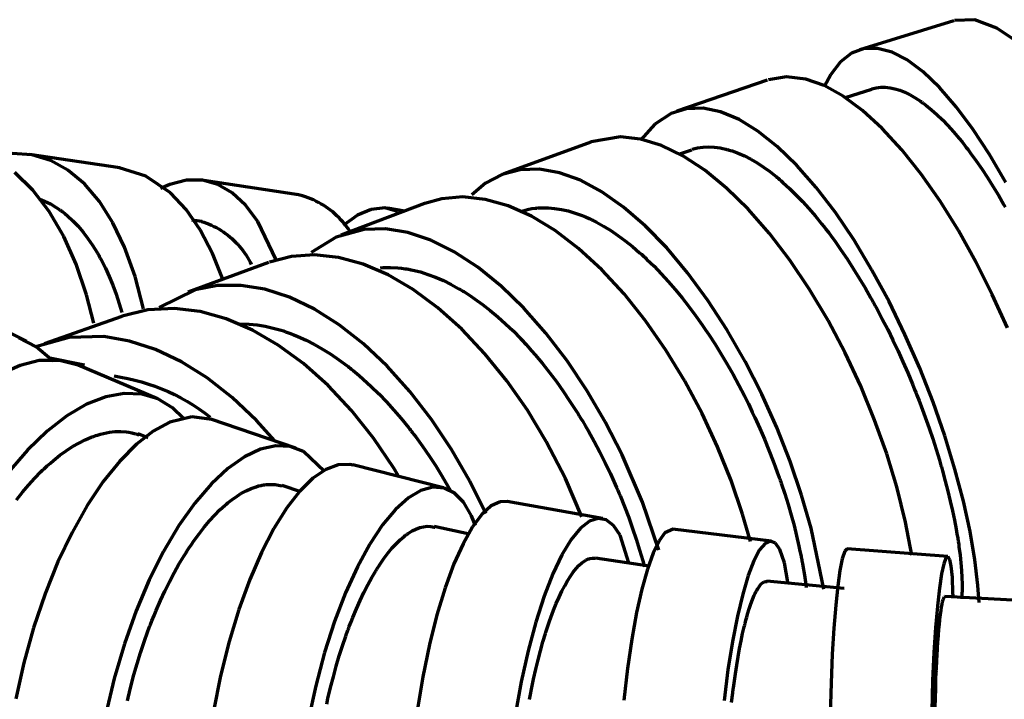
# Model space of a CAD drawing. Header units: millimetres. Extents: x 76 to 932, y 218 to 766.
# Tile 51 of 98: x 284 to 333, y 724 to 757. Entities that reach past the tile are written whole.
import ezdxf

# ---------------------------------------------------------------- set-up
doc = ezdxf.new("R2010")
doc.units = ezdxf.units.MM
doc.layers.add('Livello 1', color=18, linetype='Continuous', true_color=0x000000)

msp = doc.modelspace()

# ---------------------------------------------------------------- linework, layer by layer
at = {"layer": 'Livello 1', "color": 18, "lineweight": 70, "true_color": 0x000000}
for p, q in [((330.072, 756.853), (325.448, 755.431)), ((331.097, 756.906), (330.104, 756.864)), ((332.192, 756.49), (331.097, 756.906)), ((332.97, 755.96), (332.192, 756.49)), ((325.054, 755.262), (324.506, 754.839)), ((325.663, 755.484), (325.054, 755.262)), ((326.326, 755.498), (325.663, 755.484)), ((327.036, 755.311), (326.326, 755.498)), ((327.785, 754.927), (327.036, 755.311)), ((324.506, 754.839), (324.024, 754.218)), ((328.566, 754.341), (327.785, 754.927)), ((321.855, 754.101), (320.969, 753.957)), ((322.81, 753.985), (321.855, 754.101)), ((324.024, 754.218), (323.715, 753.639)), ((329.369, 753.572), (328.566, 754.341)), ((320.902, 753.935), (316.459, 752.412)), ((323.708, 753.667), (322.81, 753.985)), ((324.638, 753.152), (323.708, 753.667)), ((325.591, 752.45), (324.638, 753.152)), ((326.022, 753.484), (324.735, 753.064)), ((326.051, 753.509), (326.258, 753.558)), ((326.258, 753.558), (326.368, 753.576)), ((326.368, 753.576), (326.479, 753.586)), ((326.479, 753.586), (326.535, 753.586)), ((326.535, 753.586), (326.592, 753.59)), ((326.592, 753.59), (326.62, 753.59)), ((326.62, 753.59), (326.649, 753.59)), ((326.649, 753.59), (326.678, 753.586)), ((326.678, 753.586), (326.707, 753.586)), ((326.707, 753.586), (326.94, 753.562)), ((326.94, 753.562), (327.178, 753.512)), ((327.178, 753.512), (327.421, 753.442)), ((327.421, 753.442), (327.668, 753.343)), ((327.668, 753.343), (327.92, 753.219)), ((327.92, 753.219), (328.177, 753.075)), ((330.186, 752.63), (329.369, 753.572)), ((328.177, 753.075), (328.307, 752.99)), ((328.307, 752.99), (328.439, 752.902)), ((328.439, 752.902), (328.472, 752.877)), ((328.472, 752.877), (328.505, 752.856)), ((328.505, 752.856), (328.538, 752.831)), ((328.538, 752.831), (328.572, 752.807)), ((328.572, 752.807), (328.638, 752.757)), ((328.638, 752.757), (328.705, 752.704)), ((328.705, 752.704), (328.973, 752.486)), ((331.008, 751.526), (330.186, 752.63)), ((316.183, 752.302), (315.389, 751.78)), ((316.939, 752.528), (316.183, 752.302)), ((317.753, 752.556), (316.939, 752.528)), ((318.617, 752.38), (317.753, 752.556)), ((319.52, 752.002), (318.617, 752.38)), ((326.554, 751.568), (325.591, 752.45)), ((328.973, 752.486), (329.243, 752.246)), ((329.243, 752.246), (329.514, 751.985)), ((315.389, 751.78), (314.696, 751)), ((320.451, 751.434), (319.52, 752.002)), ((329.514, 751.985), (329.786, 751.702)), ((329.786, 751.702), (330.061, 751.399)), ((321.402, 750.679), (320.451, 751.434)), ((327.517, 750.521), (326.554, 751.568)), ((330.061, 751.399), (330.337, 751.071)), ((331.826, 750.281), (331.008, 751.526)), ((312.238, 750.898), (307.971, 749.335)), ((313.704, 751.149), (312.253, 750.905)), ((314.688, 751.036), (313.704, 751.149)), ((315.713, 750.722), (314.688, 751.036)), ((316.766, 750.214), (315.713, 750.722)), ((330.337, 751.071), (330.476, 750.902)), ((330.476, 750.902), (330.616, 750.725)), ((330.616, 750.725), (330.65, 750.679)), ((284.782, 750.267), (283.815, 750.33)), ((289.103, 749.625), (284.659, 750.288)), ((285.694, 749.995), (284.782, 750.267)), ((317.183, 750.503), (316.601, 750.298)), ((317.835, 749.515), (316.766, 750.214)), ((317.213, 750.542), (317.486, 750.609)), ((317.486, 750.609), (317.752, 750.644)), ((317.752, 750.644), (318.024, 750.658)), ((318.024, 750.658), (318.303, 750.648)), ((318.303, 750.648), (318.588, 750.609)), ((318.588, 750.609), (318.733, 750.581)), ((318.733, 750.581), (318.88, 750.549)), ((318.88, 750.549), (318.917, 750.538)), ((318.917, 750.538), (318.954, 750.528)), ((318.954, 750.528), (318.992, 750.517)), ((318.992, 750.517), (319.029, 750.506)), ((319.029, 750.506), (319.104, 750.485)), ((319.104, 750.485), (319.179, 750.461)), ((319.179, 750.461), (319.481, 750.351)), ((319.481, 750.351), (319.786, 750.214)), ((319.786, 750.214), (320.093, 750.058)), ((322.36, 749.752), (321.402, 750.679)), ((328.469, 749.321), (327.517, 750.521)), ((330.65, 750.679), (330.685, 750.634)), ((330.685, 750.634), (330.72, 750.588)), ((330.72, 750.588), (330.755, 750.545)), ((330.755, 750.545), (330.825, 750.45)), ((330.825, 750.45), (330.894, 750.358)), ((330.894, 750.358), (331.171, 749.974)), ((332.632, 748.905), (331.826, 750.281)), ((286.556, 749.515), (285.694, 749.995)), ((320.093, 750.058), (320.404, 749.875)), ((320.404, 749.875), (320.718, 749.67)), ((323.314, 748.661), (322.36, 749.752)), ((331.171, 749.974), (331.447, 749.575)), ((284.831, 748.531), (283.939, 749.406)), ((287.36, 748.841), (286.556, 749.515)), ((290.387, 749.226), (289.069, 749.632)), ((307.886, 749.304), (307.072, 748.873)), ((308.769, 749.533), (307.886, 749.304)), ((309.712, 749.561), (308.769, 749.533)), ((310.704, 749.388), (309.712, 749.561)), ((311.732, 749.018), (310.704, 749.388)), ((318.908, 748.64), (317.835, 749.515)), ((320.718, 749.67), (321.035, 749.445)), ((321.035, 749.445), (321.195, 749.321)), ((321.195, 749.321), (321.356, 749.191)), ((329.399, 747.991), (328.469, 749.321)), ((331.447, 749.575), (331.72, 749.162)), ((288.096, 747.977), (287.36, 748.841)), ((291.598, 748.397), (290.387, 749.226)), ((291.555, 748.81), (291.103, 748.609)), ((292.374, 749.021), (291.555, 748.81)), ((293.165, 749.025), (292.374, 749.021)), ((293.919, 748.82), (293.165, 749.025)), ((297.882, 748.312), (293.225, 749.014)), ((294.626, 748.407), (293.919, 748.82)), ((307.072, 748.873), (306.394, 748.305)), ((312.785, 748.453), (311.732, 749.018)), ((321.356, 749.191), (321.396, 749.159)), ((321.396, 749.159), (321.436, 749.124)), ((321.436, 749.124), (321.477, 749.092)), ((321.477, 749.092), (321.517, 749.057)), ((321.517, 749.057), (321.598, 748.99)), ((321.598, 748.99), (321.678, 748.919)), ((321.678, 748.919), (321.999, 748.623)), ((331.72, 749.162), (331.993, 748.732)), ((285.637, 747.48), (284.831, 748.531)), ((292.362, 747.585), (291.598, 748.397)), ((295.28, 747.797), (294.626, 748.407)), ((297.948, 748.29), (297.811, 748.323)), ((298.083, 748.253), (297.948, 748.29)), ((313.851, 747.702), (312.785, 748.453)), ((319.971, 747.6), (318.908, 748.64)), ((321.999, 748.623), (322.319, 748.312)), ((322.319, 748.312), (322.638, 747.981)), ((324.255, 747.43), (323.314, 748.661)), ((331.993, 748.732), (332.264, 748.284)), ((332.264, 748.284), (332.534, 747.822)), ((285.175, 748.097), (285.403, 748.002)), ((285.403, 748.002), (285.696, 747.857)), ((285.696, 747.857), (285.983, 747.688)), ((288.757, 746.936), (288.096, 747.977)), ((295.875, 746.996), (295.28, 747.797)), ((298.217, 748.211), (298.083, 748.253)), ((298.35, 748.164), (298.217, 748.211)), ((298.481, 748.114), (298.35, 748.164)), ((298.61, 748.058), (298.481, 748.114)), ((298.737, 747.999), (298.61, 748.058)), ((298.862, 747.935), (298.737, 747.999)), ((298.984, 747.867), (298.862, 747.935)), ((299.105, 747.795), (298.984, 747.867)), ((299.223, 747.719), (299.105, 747.795)), ((304.073, 747.875), (299.967, 746.33)), ((304.915, 748.111), (304.084, 747.878)), ((305.958, 748.199), (304.915, 748.111)), ((307.049, 748.083), (305.958, 748.199)), ((308.177, 747.765), (307.049, 748.083)), ((322.638, 747.981), (322.956, 747.628)), ((330.297, 746.548), (329.399, 747.991)), ((332.534, 747.822), (332.601, 747.705)), ((286.351, 746.259), (285.637, 747.48)), ((285.983, 747.688), (286.054, 747.638)), ((286.054, 747.638), (286.125, 747.593)), ((286.125, 747.593), (286.16, 747.568)), ((286.16, 747.568), (286.195, 747.543)), ((286.195, 747.543), (286.23, 747.515)), ((286.23, 747.515), (286.264, 747.49)), ((286.264, 747.49), (286.402, 747.384)), ((286.402, 747.384), (286.537, 747.272)), ((293.053, 746.587), (292.362, 747.585)), ((299.338, 747.639), (299.223, 747.719)), ((299.451, 747.555), (299.338, 747.639)), ((299.56, 747.467), (299.451, 747.555)), ((299.667, 747.376), (299.56, 747.467)), ((299.77, 747.281), (299.667, 747.376)), ((301.443, 747.593), (300.775, 747.303)), ((302.114, 747.66), (301.443, 747.593)), ((302.739, 747.483), (302.114, 747.66)), ((303.1, 747.508), (302.245, 747.645)), ((309.326, 747.254), (308.177, 747.765)), ((308.786, 747.494), (309.197, 747.6)), ((309.197, 747.6), (309.35, 747.628)), ((309.35, 747.628), (309.504, 747.649)), ((309.504, 747.649), (309.543, 747.653)), ((309.543, 747.653), (309.582, 747.656)), ((309.582, 747.656), (309.621, 747.66)), ((309.621, 747.66), (309.661, 747.663)), ((309.661, 747.663), (309.74, 747.667)), ((309.74, 747.667), (309.819, 747.67)), ((309.819, 747.67), (310.139, 747.67)), ((310.139, 747.67), (310.464, 747.642)), ((310.464, 747.642), (310.793, 747.589)), ((310.793, 747.589), (311.128, 747.515)), ((311.128, 747.515), (311.467, 747.413)), ((311.467, 747.413), (311.811, 747.289)), ((314.916, 746.781), (313.851, 747.702)), ((321.013, 746.411), (319.971, 747.6)), ((322.956, 747.628), (323.274, 747.257)), ((325.171, 746.072), (324.255, 747.43)), ((286.537, 747.272), (286.801, 747.028)), ((286.801, 747.028), (287.056, 746.764)), ((289.336, 745.73), (288.757, 746.936)), ((293.136, 746.993), (292.632, 747.067)), ((293.107, 747), (293.234, 746.959)), ((293.234, 746.959), (293.36, 746.915)), ((293.36, 746.915), (293.485, 746.866)), ((293.485, 746.866), (293.607, 746.812)), ((296.775, 745.109), (295.875, 746.996)), ((299.87, 747.183), (299.77, 747.281)), ((299.967, 747.081), (299.87, 747.183)), ((300.061, 746.976), (299.967, 747.081)), ((300.15, 746.868), (300.061, 746.976)), ((300.775, 747.303), (300.082, 746.802)), ((300.236, 746.757), (300.15, 746.868)), ((310.485, 746.552), (309.326, 747.254)), ((311.811, 747.289), (311.985, 747.219)), ((311.985, 747.219), (312.161, 747.141)), ((312.161, 747.141), (312.205, 747.12)), ((312.205, 747.12), (312.249, 747.099)), ((312.249, 747.099), (312.293, 747.077)), ((312.293, 747.077), (312.337, 747.056)), ((312.337, 747.056), (312.425, 747.01)), ((312.425, 747.01), (312.513, 746.968)), ((312.513, 746.968), (312.867, 746.771)), ((323.274, 747.257), (323.591, 746.869)), ((323.591, 746.869), (323.671, 746.771)), ((287.056, 746.764), (287.301, 746.474)), ((287.301, 746.474), (287.538, 746.164)), ((293.662, 745.423), (293.053, 746.587)), ((293.607, 746.812), (293.728, 746.755)), ((293.728, 746.755), (293.847, 746.694)), ((293.847, 746.694), (293.964, 746.628)), ((293.964, 746.628), (294.078, 746.559)), ((294.078, 746.559), (294.19, 746.486)), ((294.19, 746.486), (294.3, 746.409)), ((294.3, 746.409), (294.406, 746.328)), ((301.104, 746.608), (299.731, 746.234)), ((300.319, 746.644), (300.236, 746.757)), ((300.397, 746.527), (300.319, 746.644)), ((302.157, 746.629), (301.104, 746.608)), ((303.255, 746.453), (302.157, 746.629)), ((304.385, 746.076), (303.255, 746.453)), ((311.639, 745.673), (310.485, 746.552)), ((312.867, 746.771), (313.22, 746.552)), ((313.22, 746.552), (313.574, 746.312)), ((315.968, 745.698), (314.916, 746.781)), ((322.022, 745.091), (321.013, 746.411)), ((323.671, 746.771), (323.75, 746.668)), ((323.75, 746.668), (323.79, 746.619)), ((323.79, 746.619), (323.829, 746.566)), ((323.829, 746.566), (323.869, 746.513)), ((323.869, 746.513), (323.908, 746.464)), ((323.908, 746.464), (324.065, 746.252)), ((331.153, 745.017), (330.297, 746.548)), ((286.964, 744.894), (286.351, 746.259)), ((287.538, 746.164), (287.766, 745.832)), ((294.406, 746.328), (294.51, 746.244)), ((294.51, 746.244), (294.612, 746.157)), ((294.612, 746.157), (294.71, 746.066)), ((294.71, 746.066), (294.805, 745.972)), ((294.805, 745.972), (294.896, 745.875)), ((294.896, 745.875), (294.985, 745.774)), ((299.731, 746.234), (298.502, 745.476)), ((305.533, 745.504), (304.385, 746.076)), ((313.574, 746.312), (313.928, 746.051)), ((313.928, 746.051), (314.283, 745.769)), ((324.065, 746.252), (324.221, 746.04)), ((324.221, 746.04), (324.529, 745.603)), ((326.053, 744.608), (325.171, 746.072)), ((287.766, 745.832), (287.986, 745.479)), ((287.986, 745.479), (288.013, 745.434)), ((288.013, 745.434), (288.04, 745.384)), ((288.04, 745.384), (288.066, 745.338)), ((289.854, 744.291), (289.336, 745.73)), ((294.15, 744.202), (293.662, 745.423)), ((294.985, 745.774), (295.07, 745.671)), ((295.07, 745.671), (295.151, 745.565)), ((295.151, 745.565), (295.229, 745.456)), ((295.229, 745.456), (295.303, 745.345)), ((306.686, 744.753), (305.533, 745.504)), ((312.773, 744.629), (311.639, 745.673)), ((314.283, 745.769), (314.639, 745.465)), ((314.639, 745.465), (314.728, 745.384)), ((314.728, 745.384), (314.817, 745.303)), ((316.996, 744.474), (315.968, 745.698)), ((324.529, 745.603), (324.833, 745.155)), ((287.471, 743.402), (286.964, 744.894)), ((288.066, 745.338), (288.092, 745.292)), ((288.092, 745.292), (288.144, 745.197)), ((288.144, 745.197), (288.196, 745.102)), ((288.196, 745.102), (288.297, 744.904)), ((288.297, 744.904), (288.394, 744.707)), ((296.402, 744.986), (292.445, 743.518)), ((295.303, 745.345), (295.373, 745.231)), ((295.373, 745.231), (295.44, 745.115)), ((295.44, 745.115), (295.502, 744.996)), ((295.502, 744.996), (295.56, 744.876)), ((296.453, 745.003), (296.452, 745.003)), ((297.533, 745.282), (296.453, 745.003)), ((298.671, 745.359), (297.533, 745.282)), ((299.853, 745.229), (298.671, 745.359)), ((301.063, 744.897), (299.853, 745.229)), ((302.288, 744.372), (301.063, 744.897)), ((314.817, 745.303), (314.862, 745.264)), ((314.862, 745.264), (314.906, 745.222)), ((314.906, 745.222), (314.951, 745.18)), ((314.951, 745.18), (314.995, 745.137)), ((314.995, 745.137), (315.173, 744.968)), ((315.173, 744.968), (315.349, 744.795)), ((322.985, 743.659), (322.022, 745.091)), ((324.833, 745.155), (325.132, 744.693)), ((331.958, 743.416), (331.153, 745.017)), ((288.394, 744.707), (288.582, 744.294)), ((301.909, 744.728), (302.047, 744.739)), ((302.047, 744.739), (302.398, 744.742)), ((302.398, 744.742), (302.756, 744.724)), ((302.756, 744.724), (302.938, 744.703)), ((302.938, 744.703), (303.122, 744.679)), ((303.122, 744.679), (303.168, 744.672)), ((303.168, 744.672), (303.214, 744.665)), ((303.214, 744.665), (303.261, 744.657)), ((303.261, 744.657), (303.307, 744.647)), ((303.307, 744.647), (303.4, 744.629)), ((303.4, 744.629), (303.493, 744.612)), ((303.493, 744.612), (303.865, 744.516)), ((303.865, 744.516), (304.24, 744.4)), ((307.83, 743.825), (306.686, 744.753)), ((313.875, 743.44), (312.773, 744.629)), ((315.349, 744.795), (315.699, 744.432)), ((315.699, 744.432), (316.044, 744.054)), ((317.988, 743.119), (316.996, 744.474)), ((325.132, 744.693), (325.426, 744.22)), ((326.89, 743.059), (326.053, 744.608)), ((288.582, 744.294), (288.758, 743.867)), ((290.269, 742.71), (289.854, 744.291)), ((303.513, 743.656), (302.288, 744.372)), ((304.24, 744.4), (304.617, 744.259)), ((304.617, 744.259), (304.996, 744.093)), ((304.996, 744.093), (305.378, 743.906)), ((316.044, 744.054), (316.386, 743.659)), ((325.426, 744.22), (325.717, 743.733)), ((288.758, 743.867), (288.923, 743.419)), ((292.799, 743.634), (291.035, 742.767)), ((293.894, 743.85), (292.799, 743.634)), ((295.041, 743.86), (293.894, 743.85)), ((296.227, 743.67), (295.041, 743.86)), ((297.438, 743.278), (296.227, 743.67)), ((304.722, 742.763), (303.513, 743.656)), ((305.378, 743.906), (305.762, 743.694)), ((305.762, 743.694), (305.858, 743.638)), ((305.858, 743.638), (305.955, 743.578)), ((305.955, 743.578), (306.003, 743.55)), ((306.003, 743.55), (306.051, 743.518)), ((306.051, 743.518), (306.1, 743.49)), ((306.1, 743.49), (306.148, 743.458)), ((306.148, 743.458), (306.341, 743.331)), ((308.95, 742.738), (307.83, 743.825)), ((314.932, 742.117), (313.875, 743.44)), ((316.386, 743.659), (316.724, 743.246)), ((323.892, 742.135), (322.985, 743.659)), ((325.717, 743.733), (326.003, 743.232)), ((287.824, 742.001), (287.471, 743.402)), ((288.923, 743.419), (289.077, 742.957)), ((289.077, 742.957), (289.206, 742.527)), ((298.66, 742.692), (297.438, 743.278)), ((306.341, 743.331), (306.533, 743.2)), ((306.533, 743.2), (306.916, 742.925)), ((316.724, 743.246), (317.058, 742.819)), ((318.931, 741.662), (317.988, 743.119)), ((326.003, 743.232), (326.038, 743.169)), ((326.038, 743.169), (326.074, 743.105)), ((326.074, 743.105), (326.109, 743.042)), ((326.109, 743.042), (326.144, 742.978)), ((326.144, 742.978), (326.215, 742.851)), ((327.674, 741.444), (326.89, 743.059)), ((332.703, 741.768), (331.958, 743.416)), ((284.523, 741.112), (280.977, 742.887)), ((290.478, 742.65), (289.222, 742.343)), ((291.794, 742.721), (290.478, 742.65)), ((293.052, 742.569), (291.794, 742.721)), ((294.33, 742.216), (293.052, 742.569)), ((299.877, 741.927), (298.66, 742.692)), ((305.902, 741.708), (304.722, 742.763)), ((306.916, 742.925), (307.295, 742.625)), ((307.295, 742.625), (307.672, 742.311)), ((310.036, 741.511), (308.95, 742.738)), ((317.058, 742.819), (317.389, 742.375)), ((326.215, 742.851), (326.284, 742.724)), ((326.284, 742.724), (326.422, 742.467)), ((289.201, 742.336), (285.381, 740.992)), ((295.613, 741.666), (294.33, 742.216)), ((307.672, 742.311), (308.046, 741.976)), ((315.93, 740.685), (314.932, 742.117)), ((317.389, 742.375), (317.43, 742.319)), ((317.43, 742.319), (317.471, 742.262)), ((317.471, 742.262), (317.512, 742.206)), ((317.512, 742.206), (317.553, 742.149)), ((317.553, 742.149), (317.634, 742.033)), ((317.634, 742.033), (317.715, 741.916)), ((324.734, 740.544), (323.892, 742.135)), ((326.422, 742.467), (326.558, 742.206)), ((326.558, 742.206), (326.823, 741.687)), ((294.993, 741.973), (295.455, 741.959)), ((295.455, 741.959), (295.844, 741.92)), ((296.885, 740.929), (295.613, 741.666)), ((295.844, 741.92), (296.237, 741.856)), ((296.237, 741.856), (296.635, 741.765)), ((296.635, 741.765), (297.036, 741.652)), ((297.036, 741.652), (297.137, 741.62)), ((297.137, 741.62), (297.239, 741.585)), ((297.239, 741.585), (297.29, 741.567)), ((297.29, 741.567), (297.341, 741.549)), ((297.341, 741.549), (297.392, 741.532)), ((297.392, 741.532), (297.442, 741.514)), ((297.442, 741.514), (297.646, 741.437)), ((301.075, 740.985), (299.877, 741.927)), ((307.039, 740.505), (305.902, 741.708)), ((308.046, 741.976), (308.418, 741.62)), ((308.418, 741.62), (308.787, 741.243)), ((311.073, 740.156), (310.036, 741.511)), ((317.715, 741.916), (317.876, 741.683)), ((317.876, 741.683), (318.034, 741.447)), ((319.816, 740.121), (318.931, 741.662)), ((326.823, 741.687), (327.081, 741.161)), ((284.99, 740.844), (284.146, 741.278)), ((286.621, 741.295), (285.024, 740.858)), ((288.32, 741.341), (286.621, 741.295)), ((289.58, 741.126), (288.32, 741.341)), ((290.855, 740.713), (289.58, 741.126)), ((297.646, 741.437), (297.849, 741.352)), ((297.849, 741.352), (298.255, 741.165)), ((298.255, 741.165), (298.659, 740.96)), ((308.787, 741.243), (308.833, 741.197)), ((308.833, 741.197), (308.879, 741.147)), ((308.879, 741.147), (308.925, 741.098)), ((308.925, 741.098), (308.971, 741.049)), ((308.971, 741.049), (309.063, 740.95)), ((318.034, 741.447), (318.345, 740.967)), ((327.081, 741.161), (327.331, 740.632)), ((328.397, 739.793), (327.674, 741.444)), ((285.737, 740.223), (284.99, 740.844)), ((292.132, 740.107), (290.855, 740.713)), ((298.13, 740.015), (296.885, 740.929)), ((298.659, 740.96), (299.062, 740.731)), ((299.062, 740.731), (299.464, 740.477)), ((302.24, 739.884), (301.075, 740.985)), ((309.063, 740.95), (309.153, 740.851)), ((309.153, 740.851), (309.334, 740.646)), ((309.334, 740.646), (309.512, 740.442)), ((316.86, 739.161), (315.93, 740.685)), ((318.345, 740.967), (318.647, 740.481)), ((325.5, 738.904), (324.734, 740.544)), ((327.331, 740.632), (327.574, 740.096)), ((285.141, 740.163), (284.208, 739.93)), ((286.141, 740.177), (285.141, 740.163)), ((287.367, 739.944), (285.576, 740.301)), ((285.822, 740.131), (285.737, 740.223)), ((287.059, 739.934), (286.141, 740.177)), ((293.393, 739.313), (292.132, 740.107)), ((299.464, 740.477), (299.865, 740.205)), ((299.865, 740.205), (300.266, 739.909)), ((308.117, 739.172), (307.039, 740.505)), ((309.512, 740.442), (309.864, 740.018)), ((312.049, 738.695), (311.073, 740.156)), ((318.647, 740.481), (318.943, 739.983)), ((320.633, 738.516), (319.816, 740.121)), ((327.574, 740.096), (327.81, 739.556)), ((284.208, 739.93), (283.242, 739.5)), ((290.915, 738.304), (287.05, 739.937)), ((299.335, 738.935), (298.13, 740.015)), ((300.266, 739.909), (300.316, 739.87)), ((300.316, 739.87), (300.366, 739.831)), ((300.366, 739.831), (300.416, 739.793)), ((300.416, 739.793), (300.466, 739.75)), ((300.466, 739.75), (300.566, 739.673)), ((300.566, 739.673), (300.665, 739.592)), ((300.665, 739.592), (300.862, 739.426)), ((303.357, 738.639), (302.24, 739.884)), ((309.864, 740.018), (310.209, 739.581)), ((310.209, 739.581), (310.546, 739.133)), ((318.943, 739.983), (319.23, 739.475)), ((329.052, 738.124), (328.397, 739.793)), ((288.818, 739.412), (289.16, 739.356)), ((289.16, 739.356), (289.5, 739.288)), ((289.5, 739.288), (289.837, 739.208)), ((289.837, 739.208), (290.172, 739.117)), ((290.172, 739.117), (290.503, 739.015)), ((294.624, 738.35), (293.393, 739.313)), ((300.862, 739.426), (301.058, 739.253)), ((301.058, 739.253), (301.444, 738.9)), ((309.125, 737.729), (308.117, 739.172)), ((310.546, 739.133), (310.877, 738.667)), ((317.71, 737.57), (316.86, 739.161)), ((319.23, 739.475), (319.51, 738.957)), ((327.81, 739.556), (328.038, 739.013)), ((290.503, 739.015), (290.83, 738.901)), ((290.83, 738.901), (291.153, 738.776)), ((291.153, 738.776), (291.472, 738.64)), ((291.472, 738.64), (291.786, 738.493)), ((300.482, 737.708), (299.335, 738.935)), ((301.444, 738.9), (301.825, 738.53)), ((304.413, 737.27), (303.357, 738.639)), ((310.877, 738.667), (311.2, 738.191)), ((312.953, 737.15), (312.049, 738.695)), ((319.51, 738.957), (319.783, 738.431)), ((326.183, 737.246), (325.5, 738.904)), ((328.038, 739.013), (328.094, 738.875)), ((328.094, 738.875), (328.149, 738.738)), ((328.149, 738.738), (328.203, 738.604)), ((328.203, 738.604), (328.257, 738.466)), ((288.413, 738.385), (287.467, 738.018)), ((289.323, 738.551), (288.413, 738.385)), ((290.182, 738.516), (289.323, 738.551)), ((290.976, 738.279), (290.182, 738.516)), ((291.691, 737.849), (290.976, 738.279)), ((291.786, 738.493), (292.095, 738.335)), ((292.095, 738.335), (292.398, 738.167)), ((292.398, 738.167), (292.695, 737.989)), ((295.811, 737.224), (294.624, 738.35)), ((301.825, 738.53), (302.199, 738.142)), ((302.199, 738.142), (302.568, 737.736)), ((311.2, 738.191), (311.517, 737.704)), ((319.783, 738.431), (319.816, 738.367)), ((319.816, 738.367), (319.85, 738.3)), ((319.85, 738.3), (319.883, 738.233)), ((319.883, 738.233), (319.916, 738.166)), ((319.916, 738.166), (319.982, 738.036)), ((321.373, 736.872), (320.633, 738.516)), ((328.257, 738.466), (328.363, 738.195)), ((328.363, 738.195), (328.466, 737.926)), ((329.631, 736.466), (329.052, 738.124)), ((287.467, 738.018), (286.5, 737.457)), ((292.236, 737.32), (291.691, 737.849)), ((292.695, 737.989), (292.986, 737.8)), ((292.986, 737.8), (293.27, 737.602)), ((301.56, 736.353), (300.482, 737.708)), ((302.568, 737.736), (302.931, 737.316)), ((310.053, 736.194), (309.125, 737.729)), ((311.517, 737.704), (311.556, 737.641)), ((311.556, 737.641), (311.595, 737.577)), ((319.982, 738.036), (320.046, 737.902)), ((320.046, 737.902), (320.174, 737.634)), ((320.174, 737.634), (320.299, 737.369)), ((328.466, 737.926), (328.665, 737.387)), ((286.5, 737.457), (285.526, 736.706)), ((292.638, 737.404), (291.554, 737.133)), ((293.628, 737.267), (292.638, 737.404)), ((293.27, 737.602), (293.547, 737.394)), ((297.749, 735.87), (293.574, 737.284)), ((296.712, 736.226), (295.811, 737.224)), ((302.931, 737.316), (303.287, 736.875)), ((305.396, 735.799), (304.413, 737.27)), ((311.595, 737.577), (311.634, 737.517)), ((311.634, 737.517), (311.672, 737.454)), ((311.672, 737.454), (311.749, 737.327)), ((311.749, 737.327), (311.825, 737.203)), ((311.825, 737.203), (311.974, 736.949)), ((313.775, 735.542), (312.953, 737.15)), ((318.471, 735.93), (317.71, 737.57)), ((320.299, 737.369), (320.541, 736.836)), ((326.777, 735.587), (326.183, 737.246)), ((328.665, 737.387), (328.854, 736.854)), ((285.526, 736.706), (284.563, 735.774)), ((288.589, 736.646), (288.873, 736.678)), ((288.873, 736.678), (289.15, 736.685)), ((289.15, 736.685), (289.421, 736.663)), ((289.421, 736.663), (289.553, 736.646)), ((290.748, 736.695), (289.927, 736.06)), ((291.554, 737.133), (290.748, 736.695)), ((303.287, 736.875), (303.332, 736.819)), ((303.332, 736.819), (303.376, 736.762)), ((303.376, 736.762), (303.42, 736.706)), ((303.42, 736.706), (303.463, 736.649)), ((311.974, 736.949), (312.122, 736.695)), ((312.122, 736.695), (312.407, 736.184)), ((320.541, 736.836), (320.771, 736.3)), ((322.029, 735.21), (321.373, 736.872)), ((328.854, 736.854), (329.034, 736.325)), ((287.089, 736.117), (287.396, 736.272)), ((287.396, 736.272), (287.701, 736.402)), ((287.701, 736.402), (287.739, 736.417)), ((287.739, 736.417), (287.777, 736.431)), ((287.777, 736.431), (287.815, 736.445)), ((287.815, 736.445), (287.853, 736.459)), ((287.853, 736.459), (287.928, 736.484)), ((287.928, 736.484), (288.004, 736.508)), ((288.004, 736.508), (288.152, 736.551)), ((288.152, 736.551), (288.3, 736.589)), ((288.3, 736.589), (288.589, 736.646)), ((289.553, 736.646), (289.685, 736.621)), ((289.685, 736.621), (289.749, 736.607)), ((289.749, 736.607), (289.814, 736.589)), ((289.814, 736.589), (289.846, 736.582)), ((289.846, 736.582), (289.878, 736.572)), ((289.878, 736.572), (289.91, 736.565)), ((289.91, 736.565), (289.942, 736.554)), ((289.942, 736.554), (290.034, 736.522)), ((290.494, 736.378), (289.997, 736.575)), ((302.557, 734.889), (301.56, 736.353)), ((303.463, 736.649), (303.55, 736.537)), ((303.55, 736.537), (303.637, 736.42)), ((303.637, 736.42), (303.807, 736.191)), ((303.807, 736.191), (303.974, 735.958)), ((310.992, 734.374), (310.053, 736.194)), ((312.407, 736.184), (312.682, 735.665)), ((320.771, 736.3), (320.992, 735.764)), ((329.034, 736.325), (329.204, 735.796)), ((330.13, 734.836), (329.631, 736.466)), ((284.563, 735.774), (283.624, 734.677)), ((286.163, 735.513), (286.473, 735.739)), ((286.473, 735.739), (286.782, 735.94)), ((286.782, 735.94), (287.089, 736.117)), ((289.927, 736.06), (289.103, 735.231)), ((296.008, 735.813), (295.22, 735.439)), ((296.764, 735.979), (296.008, 735.813)), ((297.475, 735.944), (296.764, 735.979)), ((298.127, 735.704), (297.475, 735.944)), ((299.162, 734.713), (298.127, 735.704)), ((303.974, 735.958), (304.302, 735.482)), ((306.295, 734.24), (305.396, 735.799)), ((319.136, 734.272), (318.471, 735.93)), ((320.992, 735.764), (321.202, 735.228)), ((329.204, 735.796), (329.285, 735.535)), ((285.696, 735.132), (285.852, 735.266)), ((285.852, 735.266), (286.163, 735.513)), ((289.103, 735.231), (288.292, 734.226)), ((295.22, 735.439), (294.412, 734.871)), ((304.302, 735.482), (304.619, 734.998)), ((312.682, 735.665), (312.946, 735.14)), ((314.782, 733.206), (313.775, 735.542)), ((321.202, 735.228), (321.303, 734.956)), ((327.275, 733.958), (326.777, 735.587)), ((329.285, 735.535), (329.364, 735.274)), ((329.364, 735.274), (329.403, 735.143)), ((285.229, 734.702), (285.307, 734.776)), ((285.307, 734.776), (285.384, 734.85)), ((285.384, 734.85), (285.423, 734.885)), ((285.423, 734.885), (285.462, 734.924)), ((285.462, 734.924), (285.501, 734.96)), ((285.501, 734.96), (285.54, 734.995)), ((285.54, 734.995), (285.696, 735.132)), ((294.412, 734.871), (293.598, 734.109)), ((299.223, 734.822), (298.592, 734.388)), ((299.832, 735.051), (299.223, 734.822)), ((300.407, 735.069), (299.832, 735.051)), ((300.56, 735.037), (300.407, 735.069)), ((305, 733.915), (300.544, 735.041)), ((302.781, 734.526), (302.557, 734.889)), ((304.619, 734.998), (304.926, 734.501)), ((312.946, 735.14), (313.2, 734.61)), ((321.303, 734.956), (321.401, 734.688)), ((322.593, 733.559), (322.029, 735.21)), ((329.403, 735.143), (329.441, 735.016)), ((329.441, 735.016), (329.46, 734.949)), ((329.46, 734.949), (329.478, 734.885)), ((329.478, 734.885), (329.497, 734.822)), ((329.497, 734.822), (329.515, 734.755)), ((329.515, 734.755), (329.655, 734.247)), ((330.545, 733.266), (330.13, 734.836)), ((284.617, 734.049), (284.921, 734.385)), ((284.921, 734.385), (285.229, 734.702)), ((298.592, 734.388), (297.949, 733.753)), ((304.926, 734.501), (305.223, 733.997)), ((311.801, 732.497), (310.992, 734.374)), ((313.2, 734.61), (313.322, 734.346)), ((313.322, 734.346), (313.442, 734.078)), ((319.697, 732.617), (319.136, 734.272)), ((321.401, 734.688), (321.45, 734.554)), ((321.45, 734.554), (321.497, 734.42)), ((321.497, 734.42), (321.521, 734.353)), ((321.521, 734.353), (321.544, 734.286)), ((321.544, 734.286), (321.568, 734.219)), ((329.655, 734.247), (329.783, 733.753)), ((284.317, 733.697), (284.617, 734.049)), ((288.292, 734.226), (287.506, 733.051)), ((293.598, 734.109), (292.792, 733.167)), ((295.053, 733.63), (295.305, 733.767)), ((295.305, 733.767), (295.553, 733.88)), ((295.553, 733.88), (295.798, 733.972)), ((295.798, 733.972), (295.919, 734.007)), ((295.919, 734.007), (296.039, 734.035)), ((296.039, 734.035), (296.099, 734.046)), ((296.099, 734.046), (296.159, 734.056)), ((296.159, 734.056), (296.189, 734.064)), ((296.189, 734.064), (296.218, 734.067)), ((296.218, 734.067), (296.248, 734.071)), ((296.248, 734.071), (296.278, 734.074)), ((296.278, 734.074), (296.51, 734.088)), ((296.51, 734.088), (296.734, 734.078)), ((296.734, 734.078), (297.061, 734.014)), ((297.998, 733.725), (297.073, 734.035)), ((303.896, 733.788), (303.278, 733.425)), ((304.487, 733.951), (303.896, 733.788)), ((305.042, 733.901), (304.487, 733.951)), ((305.55, 733.647), (305.042, 733.901)), ((305.223, 733.997), (305.352, 733.767)), ((307.086, 732.649), (306.295, 734.24)), ((313.442, 734.078), (313.502, 733.94)), ((313.502, 733.94), (313.56, 733.806)), ((313.56, 733.806), (313.618, 733.672)), ((321.568, 734.219), (321.59, 734.152)), ((321.59, 734.152), (321.767, 733.616)), ((327.705, 732.236), (327.275, 733.958)), ((284.022, 733.326), (284.317, 733.697)), ((294.542, 733.277), (294.67, 733.376)), ((294.67, 733.376), (294.799, 733.464)), ((294.799, 733.464), (295.053, 733.63)), ((297.949, 733.753), (297.306, 732.928)), ((303.278, 733.425), (302.647, 732.857)), ((306.001, 733.192), (305.55, 733.647)), ((313.618, 733.672), (313.675, 733.534)), ((313.675, 733.534), (313.894, 732.995)), ((321.767, 733.616), (321.931, 733.09)), ((323.061, 731.94), (322.593, 733.559)), ((329.783, 733.753), (329.9, 733.266)), ((287.506, 733.051), (286.758, 731.728)), ((292.792, 733.167), (292.007, 732.06)), ((293.763, 732.568), (294.022, 732.829)), ((294.022, 732.829), (294.282, 733.065)), ((294.282, 733.065), (294.346, 733.118)), ((294.346, 733.118), (294.412, 733.175)), ((294.412, 733.175), (294.477, 733.227)), ((294.477, 733.227), (294.542, 733.277)), ((297.306, 732.928), (296.674, 731.915)), ((302.647, 732.857), (302.011, 732.099)), ((306.386, 732.543), (306.001, 733.192)), ((307.341, 733.026), (306.887, 732.61)), ((307.779, 733.234), (307.341, 733.026)), ((308.163, 733.238), (307.779, 733.234)), ((312.806, 732.409), (308.125, 733.249)), ((313.894, 732.995), (314.1, 732.458)), ((315.585, 730.86), (314.782, 733.206)), ((321.931, 733.09), (322.083, 732.571)), ((329.9, 733.266), (330.007, 732.794)), ((330.007, 732.794), (330.102, 732.331)), ((330.872, 731.774), (330.545, 733.266)), ((293.506, 732.289), (293.763, 732.568)), ((306.578, 732.074), (306.386, 732.543)), ((306.887, 732.61), (306.426, 731.993)), ((312.6, 732.416), (312.176, 732.275)), ((312.997, 732.349), (312.6, 732.416)), ((313.358, 732.07), (312.997, 732.349)), ((314.1, 732.458), (314.292, 731.922)), ((320.077, 731.273), (319.697, 732.617)), ((322.083, 732.571), (322.222, 732.06)), ((330.102, 732.331), (330.187, 731.883)), ((292.007, 732.06), (291.255, 730.793)), ((292.996, 731.665), (293.25, 731.989)), ((293.25, 731.989), (293.506, 732.289)), ((296.674, 731.915), (296.064, 730.737)), ((302.011, 732.099), (301.384, 731.153)), ((303.459, 731.799), (303.651, 731.894)), ((303.651, 731.894), (303.838, 731.965)), ((303.838, 731.965), (304.022, 732.007)), ((304.022, 732.007), (304.201, 732.028)), ((304.201, 732.028), (304.376, 732.021)), ((304.376, 732.021), (304.461, 732.007)), ((304.461, 732.007), (304.546, 731.989)), ((306.273, 731.636), (304.539, 732.021)), ((304.546, 731.989), (304.577, 731.982)), ((306.426, 731.993), (305.966, 731.174)), ((311.732, 731.929), (311.278, 731.375)), ((312.176, 732.275), (311.732, 731.929)), ((313.676, 731.591), (313.358, 732.07)), ((314.292, 731.922), (314.471, 731.389)), ((316.292, 731.887), (315.872, 731.7)), ((321.113, 731.294), (316.27, 731.89)), ((322.222, 732.06), (322.349, 731.555)), ((323.685, 728.941), (323.061, 731.94)), ((328.013, 730.603), (327.705, 732.236)), ((330.187, 731.883), (330.226, 731.661)), ((286.758, 731.728), (286.062, 730.275)), ((292.744, 731.319), (292.996, 731.665)), ((302.67, 731.164), (302.869, 731.361)), ((302.869, 731.361), (302.968, 731.449)), ((302.968, 731.449), (303.066, 731.531)), ((303.066, 731.531), (303.116, 731.569)), ((303.116, 731.569), (303.166, 731.608)), ((303.166, 731.608), (303.19, 731.626)), ((303.19, 731.626), (303.215, 731.643)), ((303.215, 731.643), (303.24, 731.661)), ((303.24, 731.661), (303.264, 731.679)), ((303.264, 731.679), (303.459, 731.799)), ((311.278, 731.375), (310.823, 730.627)), ((314.115, 730.232), (313.676, 731.591)), ((314.471, 731.389), (314.638, 730.86)), ((315.872, 731.7), (315.591, 731.312)), ((322.349, 731.555), (322.463, 731.058)), ((330.226, 731.661), (330.262, 731.446)), ((330.262, 731.446), (330.271, 731.393)), ((330.271, 731.393), (330.279, 731.337)), ((331.111, 730.384), (330.872, 731.774)), ((292.432, 730.857), (292.463, 730.906)), ((292.463, 730.906), (292.494, 730.952)), ((292.494, 730.952), (292.619, 731.139)), ((292.619, 731.139), (292.744, 731.319)), ((301.384, 731.153), (300.774, 730.038)), ((302.272, 730.705), (302.471, 730.948)), ((302.471, 730.948), (302.67, 731.164)), ((305.966, 731.174), (305.515, 730.176)), ((314.638, 730.86), (314.791, 730.331)), ((315.591, 731.312), (315.306, 730.716)), ((320.534, 730.864), (320.254, 730.338)), ((320.808, 731.185), (320.534, 730.864)), ((321.069, 731.294), (320.808, 731.185)), ((321.311, 731.195), (321.069, 731.294)), ((321.528, 730.889), (321.311, 731.195)), ((321.751, 730.236), (321.528, 730.889)), ((322.463, 731.058), (322.516, 730.811)), ((324.828, 730.927), (324.714, 730.807)), ((329.776, 730.543), (324.825, 730.927)), ((330.279, 731.337), (330.287, 731.284)), ((330.287, 731.284), (330.295, 731.231)), ((330.295, 731.231), (330.311, 731.125)), ((330.311, 731.125), (330.326, 731.023)), ((330.326, 731.023), (330.378, 730.617)), ((291.255, 730.793), (290.551, 729.393)), ((292.005, 730.162), (292.246, 730.564)), ((292.246, 730.564), (292.308, 730.663)), ((292.308, 730.663), (292.37, 730.762)), ((292.37, 730.762), (292.401, 730.811)), ((292.401, 730.811), (292.432, 730.857)), ((296.064, 730.737), (295.487, 729.407)), ((301.972, 730.299), (302.072, 730.441)), ((302.072, 730.441), (302.272, 730.705)), ((310.823, 730.627), (310.375, 729.696)), ((311.998, 730.363), (312.065, 730.395)), ((312.065, 730.395), (312.098, 730.409)), ((312.098, 730.409), (312.131, 730.423)), ((312.131, 730.423), (312.148, 730.426)), ((312.148, 730.426), (312.164, 730.433)), ((312.164, 730.433), (312.18, 730.437)), ((312.18, 730.437), (312.197, 730.441)), ((312.197, 730.441), (312.325, 730.462)), ((312.325, 730.462), (312.449, 730.458)), ((312.449, 730.458), (312.489, 730.451)), ((315.106, 730.067), (312.474, 730.458)), ((315.306, 730.716), (315.023, 729.922)), ((322.516, 730.811), (322.566, 730.567)), ((322.566, 730.567), (322.578, 730.508)), ((322.578, 730.508), (322.59, 730.448)), ((322.59, 730.448), (322.602, 730.388)), ((322.602, 730.388), (322.613, 730.328)), ((324.592, 730.426), (324.481, 729.862)), ((324.714, 730.807), (324.592, 730.426)), ((329.688, 730.465), (329.583, 730.179)), ((329.787, 730.543), (329.688, 730.465)), ((329.874, 730.405), (329.787, 730.543)), ((329.947, 730.063), (329.874, 730.405)), ((330.378, 730.617), (330.419, 730.229)), ((331.259, 729.114), (331.111, 730.384)), ((286.062, 730.275), (285.427, 728.705)), ((291.769, 729.738), (292.005, 730.162)), ((300.774, 730.038), (300.194, 728.768)), ((301.699, 729.88), (301.723, 729.918)), ((301.723, 729.918), (301.748, 729.957)), ((301.748, 729.957), (301.773, 730)), ((301.773, 730), (301.823, 730.077)), ((301.823, 730.077), (301.873, 730.151)), ((301.873, 730.151), (301.972, 730.299)), ((305.515, 730.176), (305.084, 729.005)), ((311.381, 729.781), (311.521, 729.954)), ((311.521, 729.954), (311.659, 730.102)), ((311.659, 730.102), (311.796, 730.225)), ((311.796, 730.225), (311.931, 730.321)), ((311.931, 730.321), (311.998, 730.363)), ((315.023, 729.922), (314.748, 728.945)), ((314.791, 730.331), (314.871, 730.038)), ((320.254, 730.338), (319.974, 729.615)), ((321.917, 729.287), (321.751, 730.236)), ((322.613, 730.328), (322.635, 730.208)), ((322.635, 730.208), (322.656, 730.088)), ((322.656, 730.088), (322.733, 729.622)), ((329.583, 730.179), (329.475, 729.686)), ((330.001, 729.513), (329.947, 730.063)), ((330.419, 730.229), (330.45, 729.858)), ((291.539, 729.301), (291.769, 729.738)), ((301.285, 729.153), (301.478, 729.506)), ((301.478, 729.506), (301.674, 729.837)), ((301.674, 729.837), (301.699, 729.88)), ((310.375, 729.696), (309.943, 728.588)), ((311.099, 729.357), (311.241, 729.583)), ((311.241, 729.583), (311.381, 729.781)), ((319.974, 729.615), (319.7, 728.701)), ((322.733, 729.622), (322.798, 729.17)), ((324.481, 729.862), (324.373, 729.103)), ((329.475, 729.686), (329.368, 728.994)), ((330.032, 728.768), (330.001, 729.513)), ((330.45, 729.858), (330.47, 729.509)), ((330.47, 729.509), (330.479, 729.178)), ((290.551, 729.393), (289.904, 727.872)), ((291.315, 728.849), (291.539, 729.301)), ((295.487, 729.407), (294.954, 727.939)), ((301.095, 728.779), (301.285, 729.153)), ((305.084, 729.005), (304.679, 727.682)), ((310.817, 728.842), (310.957, 729.111)), ((310.957, 729.111), (311.099, 729.357)), ((314.748, 728.945), (314.488, 727.795)), ((320.405, 728.909), (320.416, 728.927)), ((320.416, 728.927), (320.426, 728.945)), ((320.426, 728.945), (320.437, 728.962)), ((320.437, 728.962), (320.519, 729.086)), ((320.519, 729.086), (320.6, 729.185)), ((320.6, 729.185), (320.679, 729.255)), ((320.679, 729.255), (320.756, 729.301)), ((320.756, 729.301), (320.831, 729.322)), ((320.831, 729.322), (320.904, 729.319)), ((324.682, 728.969), (320.89, 729.336)), ((322.798, 729.17), (322.815, 729.029)), ((324.373, 729.103), (324.271, 728.155)), ((329.368, 728.994), (329.267, 728.112)), ((330.479, 729.178), (330.478, 728.864)), ((331.311, 728.289), (331.259, 729.114)), ((285.427, 728.705), (284.866, 727.047)), ((291.097, 728.38), (291.315, 728.849)), ((300.194, 728.768), (299.654, 727.357)), ((300.909, 728.387), (301.095, 728.779)), ((309.943, 728.588), (309.535, 727.322)), ((310.541, 728.239), (310.679, 728.55)), ((310.679, 728.55), (310.817, 728.842)), ((319.7, 728.701), (319.44, 727.615)), ((320.104, 728.218), (320.187, 728.44)), ((320.187, 728.44), (320.27, 728.638)), ((320.27, 728.638), (320.312, 728.73)), ((320.312, 728.73), (320.353, 728.814)), ((320.353, 728.814), (320.374, 728.853)), ((320.374, 728.853), (320.395, 728.892)), ((320.395, 728.892), (320.405, 728.909)), ((329.549, 728.426), (329.562, 728.465)), ((329.562, 728.465), (329.575, 728.497)), ((329.575, 728.497), (329.578, 728.504)), ((329.578, 728.504), (329.581, 728.511)), ((329.581, 728.511), (329.584, 728.514)), ((329.584, 728.514), (329.587, 728.521)), ((329.587, 728.521), (329.593, 728.532)), ((329.593, 728.532), (329.599, 728.539)), ((329.599, 728.539), (329.637, 728.557)), ((333.581, 728.373), (329.633, 728.574)), ((330.035, 728.606), (330.032, 728.768)), ((330.467, 728.567), (330.46, 728.465)), ((330.474, 728.712), (330.467, 728.567)), ((330.478, 728.864), (330.474, 728.712)), ((290.886, 727.893), (291.097, 728.38)), ((300.548, 727.551), (300.727, 727.978)), ((300.727, 727.978), (300.909, 728.387)), ((310.406, 727.904), (310.541, 728.239)), ((319.939, 727.706), (320.022, 727.975)), ((320.022, 727.975), (320.104, 728.218)), ((324.271, 728.155), (324.18, 727.029)), ((329.267, 728.112), (329.174, 727.05)), ((329.444, 727.89), (329.471, 728.063)), ((329.471, 728.063), (329.497, 728.207)), ((329.497, 728.207), (329.523, 728.331)), ((329.523, 728.331), (329.549, 728.426)), ((289.904, 727.872), (289.325, 726.253)), ((290.681, 727.392), (290.783, 727.643)), ((290.783, 727.643), (290.886, 727.893)), ((294.954, 727.939), (294.473, 726.362)), ((300.46, 727.329), (300.548, 727.551)), ((304.679, 727.682), (304.31, 726.218)), ((310.207, 727.361), (310.273, 727.548)), ((310.273, 727.548), (310.406, 727.904)), ((314.488, 727.795), (314.249, 726.486)), ((319.44, 727.615), (319.197, 726.366)), ((319.858, 727.414), (319.899, 727.562)), ((319.899, 727.562), (319.939, 727.706)), ((329.388, 727.445), (329.391, 727.474)), ((329.391, 727.474), (329.418, 727.696)), ((329.418, 727.696), (329.444, 727.89)), ((284.866, 727.047), (284.387, 725.318)), ((290.484, 726.877), (290.533, 727.004)), ((290.533, 727.004), (290.581, 727.135)), ((290.581, 727.135), (290.606, 727.199)), ((290.606, 727.199), (290.631, 727.262)), ((290.631, 727.262), (290.656, 727.329)), ((290.656, 727.329), (290.681, 727.392)), ((299.654, 727.357), (299.162, 725.826)), ((300.331, 726.987), (300.352, 727.043)), ((300.352, 727.043), (300.374, 727.1)), ((300.374, 727.1), (300.46, 727.329)), ((309.535, 727.322), (309.159, 725.914)), ((310.076, 726.973), (310.109, 727.071)), ((310.109, 727.071), (310.141, 727.17)), ((310.141, 727.17), (310.207, 727.361)), ((319.699, 726.758), (319.778, 727.096)), ((319.778, 727.096), (319.788, 727.135)), ((319.788, 727.135), (319.798, 727.177)), ((319.798, 727.177), (319.808, 727.216)), ((319.808, 727.216), (319.818, 727.255)), ((319.818, 727.255), (319.838, 727.336)), ((319.838, 727.336), (319.858, 727.414)), ((324.18, 727.029), (324.103, 725.745)), ((329.174, 727.05), (329.095, 725.826)), ((329.34, 726.959), (329.353, 727.096)), ((329.353, 727.096), (329.365, 727.227)), ((329.365, 727.227), (329.372, 727.29)), ((329.372, 727.29), (329.378, 727.354)), ((329.378, 727.354), (329.382, 727.382)), ((329.382, 727.382), (329.385, 727.414)), ((329.385, 727.414), (329.388, 727.445)), ((290.297, 726.352), (290.484, 726.877)), ((300.041, 726.154), (300.204, 726.634)), ((300.204, 726.634), (300.246, 726.754)), ((300.246, 726.754), (300.288, 726.87)), ((300.288, 726.87), (300.309, 726.927)), ((300.309, 726.927), (300.331, 726.987)), ((309.887, 726.352), (310.012, 726.768)), ((310.012, 726.768), (310.028, 726.821)), ((310.028, 726.821), (310.044, 726.87)), ((310.044, 726.87), (310.06, 726.923)), ((310.06, 726.923), (310.076, 726.973)), ((319.622, 726.398), (319.699, 726.758)), ((329.293, 726.355), (329.316, 726.666)), ((329.316, 726.666), (329.34, 726.959)), ((289.325, 726.253), (288.825, 724.556)), ((290.12, 725.819), (290.297, 726.352)), ((294.473, 726.362), (294.053, 724.69)), ((299.884, 725.664), (300.041, 726.154)), ((304.31, 726.218), (303.982, 724.641)), ((309.765, 725.918), (309.887, 726.352)), ((314.249, 726.486), (314.036, 725.039)), ((319.197, 726.366), (318.979, 724.972)), ((319.548, 726.02), (319.622, 726.398)), ((329.27, 726.02), (329.293, 726.355)), ((289.952, 725.276), (290.12, 725.819)), ((299.162, 725.826), (298.728, 724.196)), ((299.735, 725.159), (299.884, 725.664)), ((309.159, 725.914), (308.821, 724.387)), ((309.649, 725.47), (309.765, 725.918)), ((319.407, 725.212), (319.476, 725.625)), ((319.476, 725.625), (319.548, 726.02)), ((324.103, 725.745), (324.043, 724.32)), ((329.095, 725.826), (329.031, 724.454)), ((329.24, 725.48), (329.25, 725.667)), ((329.25, 725.667), (329.27, 726.02)), ((284.387, 725.318), (283.999, 723.547)), ((289.794, 724.726), (289.952, 725.276)), ((299.593, 724.641), (299.735, 725.159)), ((309.536, 725.004), (309.649, 725.47)), ((319.34, 724.778), (319.407, 725.212)), ((329.219, 725.043), (329.221, 725.092)), ((329.221, 725.092), (329.226, 725.191)), ((329.226, 725.191), (329.23, 725.29)), ((329.23, 725.29), (329.24, 725.48)), ((289.646, 724.168), (289.794, 724.726)), ((294.053, 724.69), (293.702, 722.951)), ((299.457, 724.112), (299.593, 724.641)), ((303.982, 724.641), (303.703, 722.969)), ((309.428, 724.524), (309.536, 725.004)), ((314.036, 725.039), (313.854, 723.47)), ((318.979, 724.972), (318.79, 723.452)), ((319.308, 724.553), (319.34, 724.778)), ((329.197, 724.475), (329.213, 724.891)), ((329.213, 724.891), (329.215, 724.941)), ((329.215, 724.941), (329.217, 724.994)), ((329.217, 724.994), (329.219, 725.043)), ((288.825, 724.556), (288.412, 722.81)), ((289.508, 723.6), (289.646, 724.168)), ((298.728, 724.196), (298.359, 722.492)), ((299.328, 723.572), (299.457, 724.112)), ((308.821, 724.387), (308.53, 722.757)), ((309.325, 724.027), (309.428, 724.524)), ((319.238, 724.034), (319.246, 724.091)), ((319.246, 724.091), (319.261, 724.21)), ((319.261, 724.21), (319.277, 724.327)), ((319.277, 724.327), (319.308, 724.553)), ((324.043, 724.32), (324.003, 722.771)), ((329.031, 724.454), (328.986, 722.955)), ((329.183, 724.041), (329.197, 724.475)), ((309.227, 723.515), (309.275, 723.773)), ((309.275, 723.773), (309.325, 724.027)), ((319.159, 723.371), (319.216, 723.854)), ((319.216, 723.854), (319.224, 723.914)), ((319.224, 723.914), (319.231, 723.974)), ((319.231, 723.974), (319.238, 724.034)), ((329.171, 723.593), (329.183, 724.041)), ((289.475, 723.455), (289.508, 723.6)), ((299.267, 723.297), (299.328, 723.572)), ((329.162, 723.127), (329.171, 723.593))]:
    msp.add_line(p, q, dxfattribs=at)

doc.saveas('drawing.dxf')
